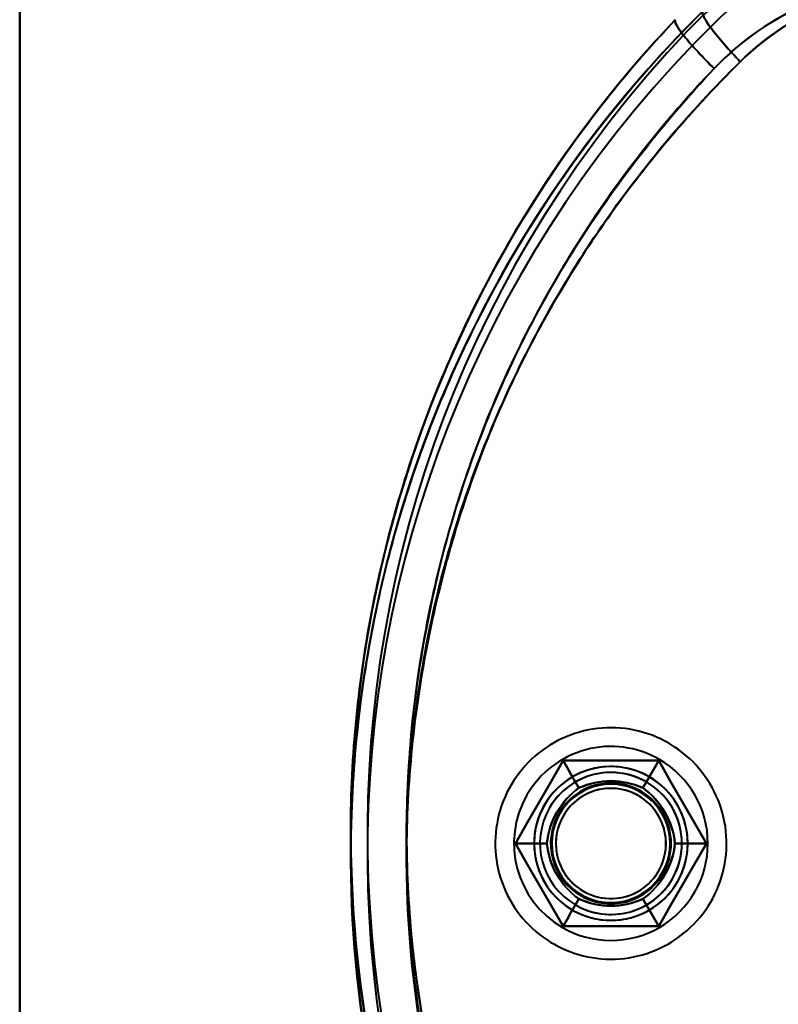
# Model space of a CAD drawing. Header units: millimetres. Extents: x -1442 to 3067, y -120 to 1010.
# Tile 33 of 71: x 257 to 290, y 232 to 274. Entities that reach past the tile are written whole.
import ezdxf

# ---------------------------------------------------------------- set-up
doc = ezdxf.new("R2010")
doc.units = ezdxf.units.MM
doc.layers.add('G-IMPT', color=8, linetype='Continuous', lineweight=40)

# ---------------------------------------------------------------- blocks, each defined once
blk = doc.blocks.new('NEXA 700 CALQUES_dwg-751640-Gauche')
at = {"layer": 'G-IMPT', "flags": 128}
for points in [[(257.5, 178.872), (257.5, 208.872), (257.5, 238.872), (257.5, 268.872), (257.5, 298.872)], [(257.5, 298.872), (257.5, 268.872), (257.5, 238.872), (257.5, 208.872), (257.5, 178.872)], [(257.5, 178.872), (257.5, 208.872), (257.5, 238.872), (257.5, 268.872), (257.5, 298.872)], [(257.5, 298.872), (257.5, 268.872), (257.5, 238.872), (257.5, 208.872), (257.5, 178.872)], [(257.5, 178.872), (257.5, 208.872), (257.5, 238.872), (257.5, 268.872), (257.5, 298.872)], [(257.5, 298.872), (257.5, 268.872), (257.5, 238.872), (257.5, 208.872), (257.5, 178.872)], [(284.945, 243.108), (284.774, 243.202), (284.599, 243.289), (284.421, 243.37), (284.239, 243.443), (284.055, 243.509), (283.868, 243.567), (283.68, 243.618), (283.489, 243.662), (283.297, 243.697), (283.103, 243.725), (282.908, 243.746), (282.713, 243.758), (282.518, 243.763), (282.322, 243.759), (282.127, 243.748), (281.932, 243.73), (281.738, 243.703), (281.546, 243.669), (281.355, 243.627), (281.165, 243.577), (280.978, 243.52), (280.794, 243.455), (280.612, 243.384), (280.433, 243.304), (280.257, 243.218), (280.085, 243.125), (279.917, 243.025), (279.753, 242.918), (279.594, 242.805), (279.439, 242.686), (279.289, 242.561), (279.144, 242.429), (279.004, 242.292), (278.87, 242.15), (278.742, 242.002), (278.62, 241.849), (278.504, 241.691), (278.394, 241.529), (278.291, 241.363), (278.195, 241.193), (278.106, 241.019), (278.023, 240.841), (277.948, 240.661), (277.88, 240.477), (277.82, 240.291), (277.767, 240.103), (277.722, 239.913), (277.684, 239.721), (277.654, 239.528), (277.631, 239.333), (277.617, 239.138), (277.61, 238.943), (277.611, 238.747), (277.62, 238.552), (277.637, 238.357), (277.661, 238.163), (277.694, 237.97), (277.734, 237.778), (277.781, 237.589), (277.836, 237.401), (277.899, 237.216), (277.969, 237.033), (278.046, 236.853), (278.13, 236.677), (278.221, 236.504), (278.32, 236.334), (278.424, 236.169), (278.536, 236.009), (278.653, 235.852), (278.777, 235.701), (278.907, 235.555), (279.043, 235.414), (279.184, 235.278), (279.33, 235.148), (279.482, 235.025), (279.638, 234.907), (279.799, 234.796), (279.964, 234.691), (280.055, 234.637)], [(284.945, 243.108), (284.774, 243.202), (284.599, 243.289), (284.421, 243.37), (284.239, 243.443), (284.055, 243.509), (283.868, 243.567), (283.68, 243.618), (283.489, 243.662), (283.297, 243.697), (283.103, 243.725), (282.908, 243.746), (282.713, 243.758), (282.518, 243.763), (282.322, 243.759), (282.127, 243.748), (281.932, 243.73), (281.738, 243.703), (281.546, 243.669), (281.355, 243.627), (281.165, 243.577), (280.978, 243.52), (280.794, 243.455), (280.612, 243.384), (280.433, 243.304), (280.257, 243.218), (280.085, 243.125), (279.917, 243.025), (279.753, 242.918), (279.594, 242.805), (279.439, 242.686), (279.289, 242.561), (279.144, 242.429), (279.004, 242.292), (278.87, 242.15), (278.742, 242.002), (278.62, 241.849), (278.504, 241.691), (278.394, 241.529), (278.291, 241.363), (278.195, 241.193), (278.106, 241.019), (278.023, 240.841), (277.948, 240.661), (277.88, 240.477), (277.82, 240.291), (277.767, 240.103), (277.722, 239.913), (277.684, 239.721), (277.654, 239.528), (277.631, 239.333), (277.617, 239.138), (277.61, 238.943), (277.611, 238.747), (277.62, 238.552), (277.637, 238.357), (277.661, 238.163), (277.694, 237.97), (277.734, 237.778), (277.781, 237.589), (277.836, 237.401), (277.899, 237.216), (277.969, 237.033), (278.046, 236.853), (278.13, 236.677), (278.221, 236.504), (278.32, 236.334), (278.424, 236.169), (278.536, 236.009), (278.653, 235.852), (278.777, 235.701), (278.907, 235.555), (279.043, 235.414), (279.184, 235.278), (279.33, 235.148), (279.482, 235.025), (279.638, 234.907), (279.799, 234.796), (279.964, 234.691), (280.055, 234.637)], [(280.055, 234.637), (280.226, 234.543), (280.401, 234.455), (280.579, 234.375), (280.761, 234.302), (280.945, 234.236), (281.132, 234.177), (281.32, 234.126), (281.511, 234.083), (281.703, 234.047), (281.897, 234.019), (282.092, 233.999), (282.287, 233.987), (282.482, 233.982), (282.678, 233.985), (282.873, 233.996), (283.068, 234.015), (283.262, 234.042), (283.454, 234.076), (283.645, 234.118), (283.835, 234.168), (284.022, 234.225), (284.206, 234.289), (284.388, 234.361), (284.567, 234.44), (284.743, 234.526), (284.915, 234.62), (285.083, 234.72), (285.247, 234.826), (285.406, 234.939), (285.561, 235.059), (285.711, 235.184), (285.856, 235.315), (285.996, 235.453), (286.13, 235.595), (286.258, 235.743), (286.38, 235.896), (286.496, 236.053), (286.606, 236.215), (286.709, 236.382), (286.805, 236.552), (286.894, 236.726), (286.977, 236.903), (287.052, 237.084), (287.12, 237.267), (287.18, 237.453), (287.233, 237.642), (287.278, 237.832), (287.316, 238.024), (287.346, 238.217), (287.369, 238.411), (287.383, 238.606), (287.39, 238.802), (287.389, 238.998), (287.38, 239.193), (287.363, 239.388), (287.339, 239.582), (287.306, 239.775), (287.266, 239.966), (287.219, 240.156), (287.164, 240.344), (287.101, 240.529), (287.031, 240.712), (286.954, 240.891), (286.87, 241.068), (286.779, 241.241), (286.68, 241.41), (286.576, 241.575), (286.464, 241.736), (286.347, 241.892), (286.223, 242.044), (286.093, 242.19), (285.957, 242.331), (285.816, 242.467), (285.67, 242.596), (285.518, 242.72), (285.362, 242.838), (285.201, 242.949), (285.036, 243.054), (284.945, 243.108)], [(280.055, 234.637), (280.226, 234.543), (280.401, 234.455), (280.579, 234.375), (280.761, 234.302), (280.945, 234.236), (281.132, 234.177), (281.32, 234.126), (281.511, 234.083), (281.703, 234.047), (281.897, 234.019), (282.092, 233.999), (282.287, 233.987), (282.482, 233.982), (282.678, 233.985), (282.873, 233.996), (283.068, 234.015), (283.262, 234.042), (283.454, 234.076), (283.645, 234.118), (283.835, 234.168), (284.022, 234.225), (284.206, 234.289), (284.388, 234.361), (284.567, 234.44), (284.743, 234.526), (284.915, 234.62), (285.083, 234.72), (285.247, 234.826), (285.406, 234.939), (285.561, 235.059), (285.711, 235.184), (285.856, 235.315), (285.996, 235.453), (286.13, 235.595), (286.258, 235.743), (286.38, 235.896), (286.496, 236.053), (286.606, 236.215), (286.709, 236.382), (286.805, 236.552), (286.894, 236.726), (286.977, 236.903), (287.052, 237.084), (287.12, 237.267), (287.18, 237.453), (287.233, 237.642), (287.278, 237.832), (287.316, 238.024), (287.346, 238.217), (287.369, 238.411), (287.383, 238.606), (287.39, 238.802), (287.389, 238.998), (287.38, 239.193), (287.363, 239.388), (287.339, 239.582), (287.306, 239.775), (287.266, 239.966), (287.219, 240.156), (287.164, 240.344), (287.101, 240.529), (287.031, 240.712), (286.954, 240.891), (286.87, 241.068), (286.779, 241.241), (286.68, 241.41), (286.576, 241.575), (286.464, 241.736), (286.347, 241.892), (286.223, 242.044), (286.093, 242.19), (285.957, 242.331), (285.816, 242.467), (285.67, 242.596), (285.518, 242.72), (285.362, 242.838), (285.201, 242.949), (285.036, 243.054), (284.945, 243.108)], [(278.459, 238.872), (278.964, 239.747), (279.469, 240.622), (279.974, 241.497), (280.479, 242.372)], [(280.479, 242.372), (279.974, 241.497), (279.469, 240.622), (278.964, 239.747), (278.459, 238.872)], [(278.459, 238.872), (278.964, 239.747), (279.469, 240.622), (279.974, 241.497), (280.479, 242.372)], [(278.459, 238.872), (278.964, 239.747), (279.469, 240.622), (279.974, 241.497), (280.479, 242.372)], [(280.479, 242.372), (279.974, 241.497), (279.469, 240.622), (278.964, 239.747), (278.459, 238.872)], [(280.479, 242.372), (279.974, 241.497), (279.469, 240.622), (278.964, 239.747), (278.459, 238.872)], [(280.479, 242.372), (279.974, 241.497), (279.469, 240.622), (278.964, 239.747), (278.459, 238.872)], [(278.459, 238.872), (278.964, 239.747), (279.469, 240.622), (279.974, 241.497), (280.479, 242.372)], [(280.479, 242.372), (279.974, 241.497), (279.469, 240.622), (278.964, 239.747), (278.459, 238.872)], [(280.479, 242.372), (279.974, 241.497), (279.469, 240.622), (278.964, 239.747), (278.459, 238.872)], [(278.459, 238.872), (278.964, 239.747), (279.469, 240.622), (279.974, 241.497), (280.479, 242.372)], [(278.459, 238.872), (278.964, 239.747), (279.469, 240.622), (279.974, 241.497), (280.479, 242.372)], [(280.479, 242.372), (280.646, 242.084), (280.812, 241.795), (280.979, 241.507), (281.145, 241.218)], [(281.145, 241.218), (280.979, 241.507), (280.812, 241.795), (280.646, 242.084), (280.479, 242.372)], [(280.479, 242.372), (281.49, 242.372), (282.5, 242.372), (283.51, 242.372), (284.521, 242.372)], [(284.521, 242.372), (283.51, 242.372), (282.5, 242.372), (281.49, 242.372), (280.479, 242.372)], [(280.479, 242.372), (281.49, 242.372), (282.5, 242.372), (283.51, 242.372), (284.521, 242.372)], [(280.479, 242.372), (281.49, 242.372), (282.5, 242.372), (283.51, 242.372), (284.521, 242.372)], [(284.521, 242.372), (283.51, 242.372), (282.5, 242.372), (281.49, 242.372), (280.479, 242.372)], [(284.521, 242.372), (283.51, 242.372), (282.5, 242.372), (281.49, 242.372), (280.479, 242.372)], [(284.521, 242.372), (283.51, 242.372), (282.5, 242.372), (281.49, 242.372), (280.479, 242.372)], [(280.479, 242.372), (280.646, 242.084), (280.812, 241.795), (280.979, 241.507), (281.145, 241.218)], [(281.145, 241.218), (280.979, 241.507), (280.812, 241.795), (280.646, 242.084), (280.479, 242.372)], [(280.479, 242.372), (281.49, 242.372), (282.5, 242.372), (283.51, 242.372), (284.521, 242.372)], [(284.521, 242.372), (283.51, 242.372), (282.5, 242.372), (281.49, 242.372), (280.479, 242.372)], [(284.521, 242.372), (283.51, 242.372), (282.5, 242.372), (281.49, 242.372), (280.479, 242.372)], [(280.479, 242.372), (281.49, 242.372), (282.5, 242.372), (283.51, 242.372), (284.521, 242.372)], [(280.479, 242.372), (281.49, 242.372), (282.5, 242.372), (283.51, 242.372), (284.521, 242.372)], [(284.521, 242.372), (284.354, 242.084), (284.188, 241.795), (284.021, 241.507), (283.855, 241.218)], [(283.855, 241.218), (284.021, 241.507), (284.188, 241.795), (284.354, 242.084), (284.521, 242.372)], [(284.521, 242.372), (284.354, 242.084), (284.188, 241.795), (284.021, 241.507), (283.855, 241.218)], [(283.855, 241.218), (284.021, 241.507), (284.188, 241.795), (284.354, 242.084), (284.521, 242.372)], [(284.521, 242.372), (285.026, 241.497), (285.531, 240.622), (286.036, 239.747), (286.541, 238.872)], [(286.541, 238.872), (286.036, 239.747), (285.531, 240.622), (285.026, 241.497), (284.521, 242.372)], [(284.521, 242.372), (285.026, 241.497), (285.531, 240.622), (286.036, 239.747), (286.541, 238.872)], [(284.521, 242.372), (285.026, 241.497), (285.531, 240.622), (286.036, 239.747), (286.541, 238.872)], [(286.541, 238.872), (286.036, 239.747), (285.531, 240.622), (285.026, 241.497), (284.521, 242.372)], [(286.541, 238.872), (286.036, 239.747), (285.531, 240.622), (285.026, 241.497), (284.521, 242.372)], [(286.541, 238.872), (286.036, 239.747), (285.531, 240.622), (285.026, 241.497), (284.521, 242.372)], [(284.521, 242.372), (285.026, 241.497), (285.531, 240.622), (286.036, 239.747), (286.541, 238.872)], [(286.541, 238.872), (286.036, 239.747), (285.531, 240.622), (285.026, 241.497), (284.521, 242.372)], [(286.541, 238.872), (286.036, 239.747), (285.531, 240.622), (285.026, 241.497), (284.521, 242.372)], [(284.521, 242.372), (285.026, 241.497), (285.531, 240.622), (286.036, 239.747), (286.541, 238.872)], [(284.521, 242.372), (285.026, 241.497), (285.531, 240.622), (286.036, 239.747), (286.541, 238.872)], [(280.479, 235.372), (279.974, 236.247), (279.469, 237.122), (278.964, 237.997), (278.459, 238.872)], [(278.459, 238.872), (278.792, 238.872), (279.125, 238.872), (279.458, 238.872), (279.791, 238.872)], [(279.791, 238.872), (279.458, 238.872), (279.125, 238.872), (278.792, 238.872), (278.459, 238.872)], [(278.459, 238.872), (278.964, 237.997), (279.469, 237.122), (279.974, 236.247), (280.479, 235.372)], [(280.479, 235.372), (279.974, 236.247), (279.469, 237.122), (278.964, 237.997), (278.459, 238.872)], [(280.479, 235.372), (279.974, 236.247), (279.469, 237.122), (278.964, 237.997), (278.459, 238.872)], [(278.459, 238.872), (278.964, 237.997), (279.469, 237.122), (279.974, 236.247), (280.479, 235.372)], [(278.459, 238.872), (278.964, 237.997), (279.469, 237.122), (279.974, 236.247), (280.479, 235.372)], [(278.459, 238.872), (278.792, 238.872), (279.125, 238.872), (279.458, 238.872), (279.791, 238.872)], [(279.791, 238.872), (279.458, 238.872), (279.125, 238.872), (278.792, 238.872), (278.459, 238.872)], [(278.459, 238.872), (278.964, 237.997), (279.469, 237.122), (279.974, 236.247), (280.479, 235.372)], [(280.479, 235.372), (279.974, 236.247), (279.469, 237.122), (278.964, 237.997), (278.459, 238.872)], [(278.459, 238.872), (278.964, 237.997), (279.469, 237.122), (279.974, 236.247), (280.479, 235.372)], [(278.459, 238.872), (278.964, 237.997), (279.469, 237.122), (279.974, 236.247), (280.479, 235.372)], [(280.479, 235.372), (279.974, 236.247), (279.469, 237.122), (278.964, 237.997), (278.459, 238.872)], [(280.479, 235.372), (279.974, 236.247), (279.469, 237.122), (278.964, 237.997), (278.459, 238.872)], [(286.541, 238.872), (286.036, 237.997), (285.531, 237.122), (285.026, 236.247), (284.521, 235.372)], [(284.521, 235.372), (285.026, 236.247), (285.531, 237.122), (286.036, 237.997), (286.541, 238.872)], [(286.541, 238.872), (286.036, 237.997), (285.531, 237.122), (285.026, 236.247), (284.521, 235.372)], [(286.541, 238.872), (286.036, 237.997), (285.531, 237.122), (285.026, 236.247), (284.521, 235.372)], [(284.521, 235.372), (285.026, 236.247), (285.531, 237.122), (286.036, 237.997), (286.541, 238.872)], [(284.521, 235.372), (285.026, 236.247), (285.531, 237.122), (286.036, 237.997), (286.541, 238.872)], [(284.521, 235.372), (285.026, 236.247), (285.531, 237.122), (286.036, 237.997), (286.541, 238.872)], [(286.541, 238.872), (286.036, 237.997), (285.531, 237.122), (285.026, 236.247), (284.521, 235.372)], [(284.521, 235.372), (285.026, 236.247), (285.531, 237.122), (286.036, 237.997), (286.541, 238.872)], [(284.521, 235.372), (285.026, 236.247), (285.531, 237.122), (286.036, 237.997), (286.541, 238.872)], [(286.541, 238.872), (286.036, 237.997), (285.531, 237.122), (285.026, 236.247), (284.521, 235.372)], [(286.541, 238.872), (286.036, 237.997), (285.531, 237.122), (285.026, 236.247), (284.521, 235.372)], [(286.541, 238.872), (286.208, 238.872), (285.875, 238.872), (285.542, 238.872), (285.209, 238.872)], [(285.209, 238.872), (285.542, 238.872), (285.875, 238.872), (286.208, 238.872), (286.541, 238.872)], [(285.209, 238.872), (285.542, 238.872), (285.875, 238.872), (286.208, 238.872), (286.541, 238.872)], [(286.541, 238.872), (286.208, 238.872), (285.875, 238.872), (285.542, 238.872), (285.209, 238.872)], [(280.479, 235.372), (280.646, 235.661), (280.812, 235.949), (280.979, 236.238), (281.145, 236.526)], [(281.145, 236.526), (280.979, 236.238), (280.812, 235.949), (280.646, 235.661), (280.479, 235.372)], [(280.479, 235.372), (280.646, 235.661), (280.812, 235.949), (280.979, 236.238), (281.145, 236.526)], [(281.145, 236.526), (280.979, 236.238), (280.812, 235.949), (280.646, 235.661), (280.479, 235.372)], [(283.855, 236.526), (284.021, 236.238), (284.188, 235.949), (284.354, 235.661), (284.521, 235.372)], [(284.521, 235.372), (284.354, 235.661), (284.188, 235.949), (284.021, 236.238), (283.855, 236.526)], [(284.521, 235.372), (284.354, 235.661), (284.188, 235.949), (284.021, 236.238), (283.855, 236.526)], [(283.855, 236.526), (284.021, 236.238), (284.188, 235.949), (284.354, 235.661), (284.521, 235.372)], [(284.521, 235.372), (283.51, 235.372), (282.5, 235.372), (281.49, 235.372), (280.479, 235.372)], [(280.479, 235.372), (281.49, 235.372), (282.5, 235.372), (283.51, 235.372), (284.521, 235.372)], [(284.521, 235.372), (283.51, 235.372), (282.5, 235.372), (281.49, 235.372), (280.479, 235.372)], [(284.521, 235.372), (283.51, 235.372), (282.5, 235.372), (281.49, 235.372), (280.479, 235.372)], [(280.479, 235.372), (281.49, 235.372), (282.5, 235.372), (283.51, 235.372), (284.521, 235.372)], [(280.479, 235.372), (281.49, 235.372), (282.5, 235.372), (283.51, 235.372), (284.521, 235.372)], [(280.479, 235.372), (281.49, 235.372), (282.5, 235.372), (283.51, 235.372), (284.521, 235.372)], [(284.521, 235.372), (283.51, 235.372), (282.5, 235.372), (281.49, 235.372), (280.479, 235.372)], [(280.479, 235.372), (281.49, 235.372), (282.5, 235.372), (283.51, 235.372), (284.521, 235.372)], [(280.479, 235.372), (281.49, 235.372), (282.5, 235.372), (283.51, 235.372), (284.521, 235.372)], [(284.521, 235.372), (283.51, 235.372), (282.5, 235.372), (281.49, 235.372), (280.479, 235.372)], [(284.521, 235.372), (283.51, 235.372), (282.5, 235.372), (281.49, 235.372), (280.479, 235.372)]]:
    blk.add_lwpolyline(points, dxfattribs=at)
at = {"layer": 'G-IMPT'}
for centre, radius, start, end in [((296.105, 263.372), 14.3, 90, 136.5168), ((296.105, 263.372), 14.3, 90, 136.5168), ((296.105, 263.372), 14.3, 90, 136.5168), ((296.105, 263.372), 14.3, 90, 136.5168), ((296.919, 263.372), 14.3, 90, 134.6136), ((296.919, 263.372), 14.3, 90, 134.6136), ((296.919, 263.372), 14.3, 90, 134.6136), ((296.919, 263.372), 14.3, 90, 134.6136), ((321.5, 238.457), 50, 134.6136, 223.4832), ((321.5, 238.457), 50, 134.6136, 223.4832), ((321.5, 238.457), 50, 134.6136, 223.4832), ((321.5, 238.457), 50, 134.6136, 223.4832), ((321.5, 238.457), 50, 134.6136, 223.4832), ((321.5, 238.457), 50, 134.6136, 223.4832), ((321.5, 239.287), 50, 136.5168, 225.3864), ((321.5, 239.287), 50, 136.5168, 225.3864), ((321.5, 239.287), 50, 136.5168, 225.3864), ((321.5, 239.287), 50, 136.5168, 225.3864), ((321.5, 239.287), 50, 136.5168, 225.3864), ((321.5, 239.287), 50, 136.5168, 225.3864), ((321.5, 238.457), 49.3, 134.6136, 223.4832), ((321.5, 238.457), 49.3, 134.6136, 223.4832), ((321.5, 238.457), 49.3, 134.6136, 223.4832), ((321.5, 238.457), 49.3, 134.6136, 223.4832), ((321.5, 239.287), 49.3, 136.5168, 225.3864), ((321.5, 239.287), 49.3, 136.5168, 225.3864), ((321.5, 239.287), 49.3, 136.5168, 225.3864), ((321.5, 239.287), 49.3, 136.5168, 225.3864), ((282.5, 238.872), 4.1, 60, 150), ((282.5, 238.872), 4.1, 60, 150), ((282.5, 238.872), 4.1, 60, 150), ((282.5, 238.872), 4.1, 60, 150), ((282.5, 238.872), 4.1, 240, 60), ((282.5, 238.872), 4.1, 240, 60), ((282.5, 238.872), 4.1, 240, 60), ((282.5, 238.872), 4.1, 240, 60), ((282.5, 238.872), 3.25, 60, 180), ((282.5, 238.872), 3.25, 0, 180), ((282.5, 238.872), 3.25, 0, 180), ((282.5, 238.872), 3.25, 60, 240), ((282.5, 238.872), 3, 60, 240), ((282.5, 238.872), 3, 60, 240), ((282.5, 238.872), 3.25, 60, 150), ((282.5, 238.872), 3.25, 330, 150), ((282.5, 238.872), 3.25, 330, 150), ((282.5, 238.872), 3.25, 60, 150), ((282.5, 238.872), 3, 330, 150), ((282.5, 238.872), 3, 330, 150), ((282.5, 238.872), 3, 60, 150), ((282.5, 238.872), 3, 330, 150), ((282.5, 238.872), 3, 330, 150), ((282.5, 238.872), 3, 330, 150), ((282.5, 238.872), 2.548, 60, 240), ((282.5, 238.872), 2.548, 60, 240), ((282.5, 238.872), 2.548, 60, 240), ((282.5, 238.872), 2.548, 60, 240), ((282.5, 238.872), 2.548, 60, 240), ((282.5, 238.872), 2.548, 60, 240), ((282.5, 238.872), 2.548, 60, 240), ((282.5, 238.872), 2.548, 60, 240), ((282.5, 238.872), 3.25, 240, 60), ((282.5, 238.872), 3.25, 240, 60), ((282.5, 238.872), 3.25, 240, 60), ((282.5, 238.872), 3, 240, 60), ((282.5, 238.872), 3, 240, 60), ((282.5, 238.872), 3, 330, 60), ((282.5, 238.872), 3.25, 0, 60), ((282.5, 238.872), 2.5, 360, 180), ((282.5, 238.872), 2.5, 0, 180), ((282.5, 238.872), 2.5, 0, 180), ((282.5, 238.872), 2.5, 360, 180), ((282.5, 238.872), 2.5, 360, 180), ((282.5, 238.872), 2.5, 0, 180), ((282.5, 238.872), 2.5, 0, 180), ((282.5, 238.872), 2.5, 360, 180), ((282.5, 238.872), 2.33, 24.284, 204.284), ((282.5, 238.872), 2.33, 24.284, 204.284), ((282.5, 238.872), 2.33, 24.284, 204.284), ((282.5, 238.872), 2.33, 24.284, 204.284), ((282.5, 238.872), 2.33, 95.716, 275.716), ((282.5, 238.872), 2.33, 95.716, 275.716), ((282.5, 238.872), 2.33, 95.716, 275.716), ((282.5, 238.872), 2.33, 95.716, 275.716), ((282.5, 238.872), 2.548, 240, 60), ((282.5, 238.872), 2.548, 240, 60), ((282.5, 238.872), 2.548, 240, 60), ((282.5, 238.872), 2.548, 240, 60), ((282.5, 238.872), 2.548, 240, 60), ((282.5, 238.872), 2.548, 240, 60), ((282.5, 238.872), 2.548, 240, 60), ((282.5, 238.872), 2.548, 240, 60), ((282.5, 238.872), 2.33, 275.716, 95.716), ((282.5, 238.872), 2.33, 275.716, 95.716), ((282.5, 238.872), 2.33, 275.716, 95.716), ((282.5, 238.872), 2.33, 275.716, 95.716), ((282.5, 238.872), 4.1, 150, 240), ((282.5, 238.872), 4.1, 150, 240), ((282.5, 238.872), 4.1, 150, 240), ((282.5, 238.872), 4.1, 150, 240), ((282.5, 238.872), 3.25, 150, 240), ((282.5, 238.872), 3.25, 150, 330), ((282.5, 238.872), 3.25, 150, 330), ((282.5, 238.872), 3.25, 150, 240), ((282.5, 238.872), 3, 150, 330), ((282.5, 238.872), 3, 150, 330), ((282.5, 238.872), 3, 150, 330), ((282.5, 238.872), 3, 150, 330), ((282.5, 238.872), 3, 150, 330), ((282.5, 238.872), 3, 150, 240), ((282.5, 238.872), 2.33, 204.284, 24.284), ((282.5, 238.872), 2.33, 204.284, 24.284), ((282.5, 238.872), 2.33, 204.284, 24.284), ((282.5, 238.872), 2.33, 204.284, 24.284), ((282.5, 238.872), 3.25, 180, 240), ((282.5, 238.872), 3.25, 180, 360), ((282.5, 238.872), 3.25, 180, 360), ((282.5, 238.872), 2.5, 180, 0), ((282.5, 238.872), 2.5, 180, 0), ((282.5, 238.872), 2.5, 180, 0), ((282.5, 238.872), 2.5, 180, 0), ((282.5, 238.872), 2.5, 180, 360), ((282.5, 238.872), 2.5, 180, 0), ((282.5, 238.872), 2.5, 180, 0), ((282.5, 238.872), 2.5, 180, 0), ((282.5, 238.872), 3.25, 240, 0), ((282.5, 238.872), 3, 240, 330)]:
    blk.add_arc(centre, radius, start, end, dxfattribs=at)
for points in [[(295.643, 275.372), (294.01, 275.373), (290.726, 274.702), (287.998, 272.815), (286.864, 271.63)], [(286.864, 271.63), (288.029, 272.836), (290.726, 274.695), (293.979, 275.366), (295.643, 275.372)], [(287.966, 271.915), (289.1, 273.024), (291.76, 274.757), (294.892, 275.372), (296.463, 275.372)], [(296.463, 275.372), (294.861, 275.366), (291.774, 274.76), (289.103, 273.022), (287.966, 271.915)], [(285.221, 204.05), (280.777, 208.736), (273.725, 219.854), (270.233, 239.323), (274.387, 258.678), (281.799, 269.527), (286.384, 274.05)], [(287.966, 271.915), (287.739, 272.152), (287.272, 272.664), (286.689, 273.377), (286.381, 273.866), (286.354, 274.021), (286.384, 274.05)], [(286.384, 274.05), (286.354, 274.021), (286.381, 273.866), (286.689, 273.377), (287.272, 272.664), (287.739, 272.152), (287.966, 271.915)], [(285.221, 273.694), (280.777, 269.009), (273.725, 257.89), (270.233, 238.422), (274.387, 219.067), (281.799, 208.218), (286.384, 203.694)], [(286.864, 271.63), (286.63, 271.859), (286.149, 272.352), (285.548, 273.039), (285.226, 273.513), (285.193, 273.665), (285.221, 273.694)], [(285.221, 273.694), (285.193, 273.665), (285.226, 273.513), (285.548, 273.039), (286.149, 272.352), (286.63, 271.859), (286.864, 271.63)], [(281.145, 241.218), (281.579, 241.411), (282.5, 241.604), (283.421, 241.411), (283.855, 241.218)], [(283.855, 241.218), (283.429, 241.41), (282.5, 241.606), (281.57, 241.41), (281.145, 241.218)], [(283.855, 241.218), (283.421, 241.411), (282.5, 241.604), (281.579, 241.411), (281.145, 241.218)], [(281.145, 241.218), (281.571, 241.41), (282.5, 241.606), (283.43, 241.41), (283.855, 241.218)], [(279.791, 238.872), (279.841, 239.344), (280.134, 240.238), (280.761, 240.939), (281.145, 241.218)], [(281.145, 241.218), (280.767, 240.946), (280.133, 240.239), (279.837, 239.336), (279.791, 238.872)], [(281.145, 241.218), (280.762, 240.939), (280.134, 240.239), (279.841, 239.345), (279.791, 238.872)], [(279.791, 238.872), (279.837, 239.336), (280.133, 240.239), (280.767, 240.946), (281.145, 241.218)], [(283.855, 241.218), (284.238, 240.939), (284.866, 240.239), (285.159, 239.345), (285.209, 238.872)], [(285.209, 238.872), (285.163, 239.336), (284.867, 240.239), (284.233, 240.946), (283.855, 241.218)], [(285.209, 238.872), (285.159, 239.344), (284.866, 240.238), (284.239, 240.939), (283.855, 241.218)], [(283.855, 241.218), (284.233, 240.946), (284.867, 240.239), (285.163, 239.336), (285.209, 238.872)], [(281.145, 236.526), (280.762, 236.805), (280.134, 237.506), (279.841, 238.4), (279.791, 238.872)], [(279.791, 238.872), (279.837, 238.408), (280.133, 237.505), (280.767, 236.798), (281.145, 236.526)], [(279.791, 238.872), (279.841, 238.4), (280.134, 237.506), (280.761, 236.806), (281.145, 236.526)], [(281.145, 236.526), (280.767, 236.799), (280.133, 237.506), (279.837, 238.408), (279.791, 238.872)], [(285.209, 238.872), (285.159, 238.4), (284.866, 237.506), (284.239, 236.806), (283.855, 236.526)], [(283.855, 236.526), (284.233, 236.799), (284.867, 237.506), (285.163, 238.408), (285.209, 238.872)], [(283.855, 236.526), (284.238, 236.805), (284.866, 237.506), (285.159, 238.4), (285.209, 238.872)], [(285.209, 238.872), (285.163, 238.408), (284.867, 237.505), (284.233, 236.798), (283.855, 236.526)], [(283.855, 236.526), (283.421, 236.333), (282.5, 236.14), (281.579, 236.333), (281.145, 236.526)], [(281.145, 236.526), (281.571, 236.334), (282.5, 236.139), (283.43, 236.334), (283.855, 236.526)], [(281.145, 236.526), (281.579, 236.333), (282.5, 236.14), (283.421, 236.333), (283.855, 236.526)], [(283.855, 236.526), (283.429, 236.334), (282.5, 236.139), (281.57, 236.334), (281.145, 236.526)]]:
    blk.add_open_spline(points, degree=3, dxfattribs=at)
for points, knots in [([(286.384, 274.05), (284.084, 271.781), (280.973, 268.046), (277.617, 262.586), (274.757, 256.72), (272.315, 249.059), (271.19, 239.284), (271.966, 229.626), (274.181, 221.749), (276.797, 215.885), (280.016, 210.214), (283.006, 206.386), (285.221, 204.05)], [0, 0, 0, 0, 0.125, 0.1875, 0.25, 0.375, 0.5, 0.625, 0.75, 0.8125, 0.875, 1, 1, 1, 1]), ([(286.384, 203.694), (284.084, 205.964), (280.973, 209.699), (277.617, 215.159), (274.757, 221.025), (272.315, 228.686), (271.19, 238.46), (271.966, 248.119), (274.181, 255.996), (276.797, 261.859), (280.016, 267.531), (283.006, 271.359), (285.221, 273.694)], [0, 0, 0, 0, 0.125, 0.1875, 0.25, 0.375, 0.5, 0.625, 0.75, 0.8125, 0.875, 1, 1, 1, 1]), ([(286.864, 206.115), (284.77, 208.305), (281.941, 211.895), (278.891, 217.221), (276.409, 222.73), (274.303, 230.143), (273.566, 239.239), (274.636, 248.442), (276.958, 255.651), (279.67, 261.16), (282.849, 266.285), (285.792, 269.787), (287.966, 271.915)], [0, 0, 0, 0, 0.125, 0.1875, 0.25, 0.375, 0.5, 0.625, 0.75, 0.8125, 0.875, 1, 1, 1, 1]), ([(287.966, 271.915), (285.717, 269.667), (282.75, 266.12), (279.599, 261.026), (277.644, 257.051), (276.068, 252.812), (274.876, 248.333), (274.105, 243.756), (273.787, 239.258), (273.95, 234.753), (274.562, 230.154), (275.6, 225.638), (277.031, 221.347), (278.853, 217.303), (281.835, 212.098), (284.687, 208.444), (286.864, 206.115)], [0, 0, 0, 0, 0.125, 0.1875, 0.25, 0.3125, 0.375, 0.4375, 0.5, 0.5625, 0.625, 0.6875, 0.75, 0.8125, 0.875, 1, 1, 1, 1]), ([(286.864, 271.63), (284.77, 269.44), (281.941, 265.849), (278.891, 260.524), (276.409, 255.015), (274.303, 247.601), (273.566, 238.506), (274.636, 229.303), (276.958, 222.094), (279.67, 216.585), (282.849, 211.46), (285.792, 207.957), (287.966, 205.83)], [0, 0, 0, 0, 0.125, 0.1875, 0.25, 0.375, 0.5, 0.625, 0.75, 0.8125, 0.875, 1, 1, 1, 1]), ([(287.966, 205.83), (285.717, 208.078), (282.75, 211.625), (279.599, 216.719), (277.644, 220.694), (276.068, 224.933), (274.876, 229.411), (274.105, 233.988), (273.787, 238.486), (273.95, 242.992), (274.562, 247.591), (275.6, 252.107), (277.031, 256.398), (278.853, 260.442), (281.835, 265.647), (284.687, 269.301), (286.864, 271.63)], [0, 0, 0, 0, 0.125, 0.1875, 0.25, 0.3125, 0.375, 0.4375, 0.5, 0.5625, 0.625, 0.6875, 0.75, 0.8125, 0.875, 1, 1, 1, 1])]:
    blk.add_open_spline(points, degree=3, knots=knots, dxfattribs=at)

msp = doc.modelspace()

# ---------------------------------------------------------------- block references
at = {"layer": 'G-IMPT'}
msp.add_blockref('NEXA 700 CALQUES_dwg-751640-Gauche', (0, 0), dxfattribs=at)

doc.saveas('drawing.dxf')
